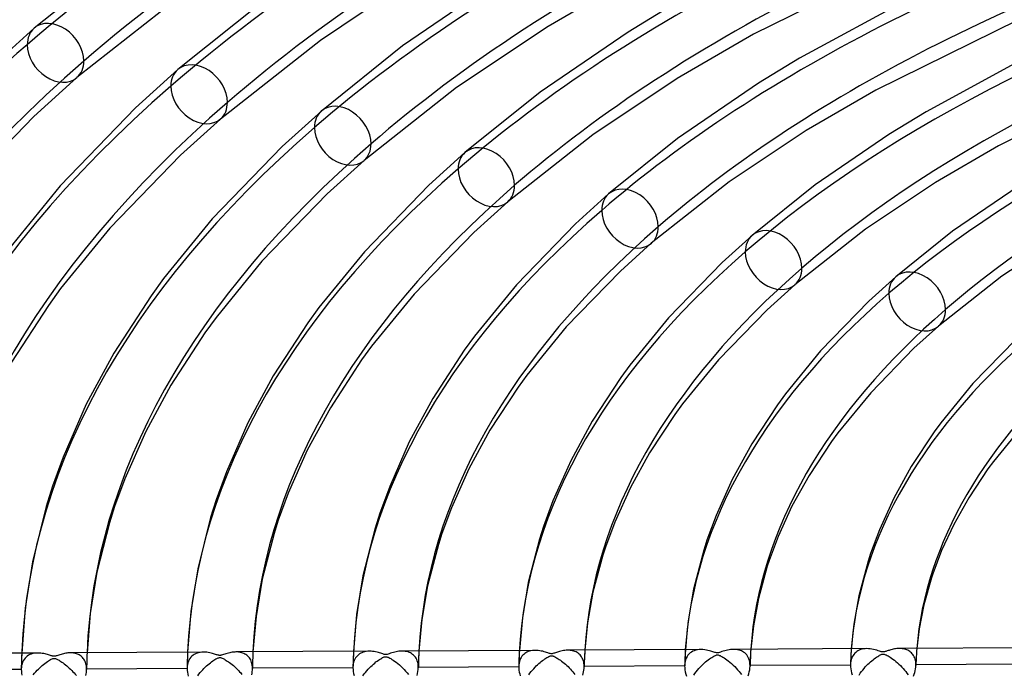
# Model space of a CAD drawing. Header units: millimetres. Extents: x -852 to 852, y -906 to 935.
# Tile 14 of 74: x -334 to -184, y 629 to 729. Entities that reach past the tile are written whole.
import ezdxf

# ---------------------------------------------------------------- set-up
doc = ezdxf.new("R2010")
doc.units = ezdxf.units.MM
doc.layers.add('HIDDEN', color=7, linetype='Continuous')
doc.layers.add('THICK', color=7, linetype='Continuous')

msp = doc.modelspace()

# ---------------------------------------------------------------- linework, layer by layer
at = {"layer": 'HIDDEN'}
for p, q in [((-207.45, 633.07), (-207.48, 632.67)), ((-205.33, 633.08), (-205.57, 633.05)), ((-205.08, 633.09), (-205.33, 633.08)), ((-199.96, 633.11), (-200.14, 633.11)), ((-199.79, 633.1), (-199.96, 633.11)), ((-199.61, 633.08), (-199.79, 633.1)), ((-199.45, 633.05), (-199.61, 633.08)), ((-197.44, 633.13), (-197.47, 632.69)), ((-334.18, 631.59), (-334.19, 631.18)), ((-334.17, 632), (-334.18, 631.59)), ((-334.15, 632.41), (-334.17, 632)), ((-333.64, 631.64), (-333.78, 631.45)), ((-333.48, 631.8), (-333.64, 631.64)), ((-333.31, 631.94), (-333.48, 631.8)), ((-333.12, 632.07), (-333.31, 631.94)), ((-332.92, 632.18), (-333.12, 632.07)), ((-332.69, 632.26), (-332.92, 632.18)), ((-332.46, 632.33), (-332.69, 632.26)), ((-332.21, 632.38), (-332.46, 632.33)), ((-331.95, 632.41), (-332.21, 632.38)), ((-331.69, 632.42), (-331.95, 632.41)), ((-326.58, 632.45), (-326.75, 632.45)), ((-326.42, 632.44), (-326.58, 632.45)), ((-326.25, 632.42), (-326.42, 632.44)), ((-326.09, 632.39), (-326.25, 632.42)), ((-325.94, 632.35), (-326.09, 632.39)), ((-325.78, 632.31), (-325.94, 632.35)), ((-325.63, 632.26), (-325.78, 632.31)), ((-325.49, 632.19), (-325.63, 632.26)), ((-325.35, 632.12), (-325.49, 632.19)), ((-325.21, 632.04), (-325.35, 632.12)), ((-325.08, 631.94), (-325.21, 632.04)), ((-324.96, 631.84), (-325.08, 631.94)), ((-324.84, 631.72), (-324.96, 631.84)), ((-324.74, 631.6), (-324.84, 631.72)), ((-324.64, 631.46), (-324.74, 631.6)), ((-324.2, 631.62), (-324.21, 631.19)), ((-324.18, 632.04), (-324.2, 631.62)), ((-324.16, 632.46), (-324.18, 632.04)), ((-308.85, 631.72), (-308.86, 631.31)), ((-308.84, 632.13), (-308.85, 631.72)), ((-308.82, 632.54), (-308.84, 632.13)), ((-308.45, 631.6), (-308.57, 631.4)), ((-308.3, 631.78), (-308.45, 631.6)), ((-308.15, 631.94), (-308.3, 631.78)), ((-307.97, 632.08), (-308.15, 631.94)), ((-307.79, 632.21), (-307.97, 632.08)), ((-307.59, 632.31), (-307.79, 632.21)), ((-307.37, 632.4), (-307.59, 632.31)), ((-307.14, 632.47), (-307.37, 632.4)), ((-306.9, 632.51), (-307.14, 632.47)), ((-306.64, 632.54), (-306.9, 632.51)), ((-306.38, 632.55), (-306.64, 632.54)), ((-301.25, 632.58), (-301.43, 632.58)), ((-301.06, 632.56), (-301.25, 632.58)), ((-300.88, 632.54), (-301.06, 632.56)), ((-300.71, 632.51), (-300.88, 632.54)), ((-300.54, 632.47), (-300.71, 632.51)), ((-300.37, 632.41), (-300.54, 632.47)), ((-300.21, 632.35), (-300.37, 632.41)), ((-300.05, 632.27), (-300.21, 632.35)), ((-299.9, 632.18), (-300.05, 632.27)), ((-299.76, 632.08), (-299.9, 632.18)), ((-299.62, 631.96), (-299.76, 632.08)), ((-299.5, 631.83), (-299.62, 631.96)), ((-299.38, 631.69), (-299.5, 631.83)), ((-299.28, 631.54), (-299.38, 631.69)), ((-298.86, 631.75), (-298.88, 631.32)), ((-298.85, 632.17), (-298.86, 631.75)), ((-298.83, 632.59), (-298.85, 632.17)), ((-283.52, 631.86), (-283.53, 631.45)), ((-283.5, 632.27), (-283.52, 631.86)), ((-283.48, 632.67), (-283.5, 632.27)), ((-283.16, 631.67), (-283.27, 631.47)), ((-283.03, 631.85), (-283.16, 631.67)), ((-282.89, 632.01), (-283.03, 631.85)), ((-282.73, 632.15), (-282.89, 632.01)), ((-282.56, 632.28), (-282.73, 632.15)), ((-282.38, 632.38), (-282.56, 632.28)), ((-282.19, 632.47), (-282.38, 632.38)), ((-281.98, 632.55), (-282.19, 632.47)), ((-281.77, 632.61), (-281.98, 632.55)), ((-281.54, 632.65), (-281.77, 632.61)), ((-281.3, 632.68), (-281.54, 632.65)), ((-281.05, 632.69), (-281.3, 632.68)), ((-275.91, 632.71), (-276.12, 632.71)), ((-275.71, 632.69), (-275.91, 632.71)), ((-275.51, 632.67), (-275.71, 632.69)), ((-275.32, 632.63), (-275.51, 632.67)), ((-275.13, 632.58), (-275.32, 632.63)), ((-274.95, 632.51), (-275.13, 632.58)), ((-274.77, 632.43), (-274.95, 632.51)), ((-274.61, 632.33), (-274.77, 632.43)), ((-274.45, 632.22), (-274.61, 632.33)), ((-274.3, 632.1), (-274.45, 632.22)), ((-274.16, 631.95), (-274.3, 632.1)), ((-274.03, 631.79), (-274.16, 631.95)), ((-273.92, 631.62), (-274.03, 631.79)), ((-273.82, 631.42), (-273.92, 631.62)), ((-273.53, 631.87), (-273.54, 631.45)), ((-273.51, 632.3), (-273.53, 631.87)), ((-273.49, 632.73), (-273.51, 632.3)), ((-258.2, 631.59), (-258.21, 631.18)), ((-258.18, 632), (-258.2, 631.59)), ((-258.16, 632.4), (-258.18, 632)), ((-258.14, 632.81), (-258.16, 632.4)), ((-257.87, 631.75), (-257.97, 631.56)), ((-257.75, 631.92), (-257.87, 631.75)), ((-257.63, 632.07), (-257.75, 631.92)), ((-257.48, 632.22), (-257.63, 632.07)), ((-257.33, 632.34), (-257.48, 632.22)), ((-257.16, 632.46), (-257.33, 632.34)), ((-256.98, 632.55), (-257.16, 632.46)), ((-256.79, 632.64), (-256.98, 632.55)), ((-256.58, 632.7), (-256.79, 632.64)), ((-256.37, 632.76), (-256.58, 632.7)), ((-256.15, 632.79), (-256.37, 632.76)), ((-255.93, 632.81), (-256.15, 632.79)), ((-255.7, 632.82), (-255.93, 632.81)), ((-250.59, 632.84), (-250.79, 632.85)), ((-250.39, 632.83), (-250.59, 632.84)), ((-250.2, 632.8), (-250.39, 632.83)), ((-250.01, 632.76), (-250.2, 632.8)), ((-249.83, 632.71), (-250.01, 632.76)), ((-249.65, 632.65), (-249.83, 632.71)), ((-249.48, 632.58), (-249.65, 632.65)), ((-249.32, 632.49), (-249.48, 632.58)), ((-249.16, 632.39), (-249.32, 632.49)), ((-249.02, 632.27), (-249.16, 632.39)), ((-248.88, 632.14), (-249.02, 632.27)), ((-248.76, 631.99), (-248.88, 632.14)), ((-248.64, 631.84), (-248.76, 631.99)), ((-248.54, 631.66), (-248.64, 631.84)), ((-248.45, 631.48), (-248.54, 631.66)), ((-248.21, 631.57), (-248.23, 631.14)), ((-248.19, 632), (-248.21, 631.57)), ((-248.17, 632.43), (-248.19, 632)), ((-248.14, 632.86), (-248.17, 632.43)), ((-232.86, 631.73), (-232.88, 631.33)), ((-232.84, 632.13), (-232.86, 631.73)), ((-232.82, 632.54), (-232.84, 632.13)), ((-232.8, 632.94), (-232.82, 632.54)), ((-232.66, 631.65), (-232.76, 631.4)), ((-232.54, 631.88), (-232.66, 631.65)), ((-232.4, 632.09), (-232.54, 631.88)), ((-232.24, 632.27), (-232.4, 632.09)), ((-232.06, 632.43), (-232.24, 632.27)), ((-231.87, 632.57), (-232.06, 632.43)), ((-231.66, 632.68), (-231.87, 632.57)), ((-231.44, 632.78), (-231.66, 632.68)), ((-231.2, 632.85), (-231.44, 632.78)), ((-230.95, 632.91), (-231.2, 632.85)), ((-230.68, 632.94), (-230.95, 632.91)), ((-230.4, 632.95), (-230.68, 632.94)), ((-225.25, 632.97), (-225.47, 632.98)), ((-225.04, 632.96), (-225.25, 632.97)), ((-224.83, 632.93), (-225.04, 632.96)), ((-224.63, 632.88), (-224.83, 632.93)), ((-224.43, 632.82), (-224.63, 632.88)), ((-224.24, 632.75), (-224.43, 632.82)), ((-224.06, 632.66), (-224.24, 632.75)), ((-223.89, 632.55), (-224.06, 632.66)), ((-223.72, 632.43), (-223.89, 632.55)), ((-223.57, 632.29), (-223.72, 632.43)), ((-223.43, 632.13), (-223.57, 632.29)), ((-223.3, 631.95), (-223.43, 632.13)), ((-223.19, 631.75), (-223.3, 631.95)), ((-223.09, 631.53), (-223.19, 631.75)), ((-222.87, 631.7), (-222.89, 631.27)), ((-222.85, 632.13), (-222.87, 631.7)), ((-222.82, 632.56), (-222.85, 632.13)), ((-222.79, 632.99), (-222.82, 632.56)), ((-207.52, 631.87), (-207.54, 631.47)), ((-207.5, 632.27), (-207.52, 631.87)), ((-207.48, 632.67), (-207.5, 632.27)), ((-207.39, 631.65), (-207.46, 631.43)), ((-207.3, 631.86), (-207.39, 631.65)), ((-207.19, 632.05), (-207.3, 631.86)), ((-207.07, 632.22), (-207.19, 632.05)), ((-206.93, 632.38), (-207.07, 632.22)), ((-206.78, 632.52), (-206.93, 632.38)), ((-206.61, 632.65), (-206.78, 632.52)), ((-206.43, 632.77), (-206.61, 632.65)), ((-206.23, 632.86), (-206.43, 632.77)), ((-206.02, 632.94), (-206.23, 632.86)), ((-205.8, 633), (-206.02, 632.94)), ((-205.57, 633.05), (-205.8, 633)), ((-199.28, 633.01), (-199.45, 633.05)), ((-199.12, 632.96), (-199.28, 633.01)), ((-198.96, 632.9), (-199.12, 632.96)), ((-198.81, 632.84), (-198.96, 632.9)), ((-198.67, 632.76), (-198.81, 632.84)), ((-198.53, 632.66), (-198.67, 632.76)), ((-198.39, 632.56), (-198.53, 632.66)), ((-198.26, 632.45), (-198.39, 632.56)), ((-198.15, 632.32), (-198.26, 632.45)), ((-198.04, 632.18), (-198.15, 632.32)), ((-197.94, 632.03), (-198.04, 632.18)), ((-197.85, 631.86), (-197.94, 632.03)), ((-197.77, 631.69), (-197.85, 631.86)), ((-197.71, 631.5), (-197.77, 631.69)), ((-197.53, 631.82), (-197.56, 631.38)), ((-197.51, 632.25), (-197.53, 631.82)), ((-197.47, 632.69), (-197.51, 632.25)), ((-334.2, 630.76), (-334.21, 630.35)), ((-334.21, 630.35), (-334.21, 629.94)), ((-334.2, 630.24), (-334.21, 629.94)), ((-334.19, 631.18), (-334.2, 630.76)), ((-334.16, 630.52), (-334.2, 630.24)), ((-334.1, 630.78), (-334.16, 630.52)), ((-334.01, 631.02), (-334.1, 630.78)), ((-333.91, 631.25), (-334.01, 631.02)), ((-333.78, 631.45), (-333.91, 631.25)), ((-324.55, 631.31), (-324.64, 631.46)), ((-324.47, 631.15), (-324.55, 631.31)), ((-324.4, 630.98), (-324.47, 631.15)), ((-324.34, 630.79), (-324.4, 630.98)), ((-324.29, 630.6), (-324.34, 630.79)), ((-324.26, 630.39), (-324.29, 630.6)), ((-324.24, 630.18), (-324.26, 630.39)), ((-324.23, 629.96), (-324.24, 630.18)), ((-324.22, 630.77), (-324.23, 630.35)), ((-324.23, 630.35), (-324.23, 629.92)), ((-324.21, 631.19), (-324.22, 630.77)), ((-308.87, 630.9), (-308.88, 630.49)), ((-308.88, 630.49), (-308.88, 630.08)), ((-308.87, 630.38), (-308.88, 630.08)), ((-308.88, 630.08), (-308.88, 630.08)), ((-308.88, 630.08), (-308.88, 630.07)), ((-308.88, 630.07), (-308.88, 630.06)), ((-308.88, 630.06), (-308.88, 630.06)), ((-308.86, 631.31), (-308.87, 630.9)), ((-308.83, 630.66), (-308.87, 630.38)), ((-308.76, 630.93), (-308.83, 630.66)), ((-308.68, 631.17), (-308.76, 630.93)), ((-308.57, 631.4), (-308.68, 631.17)), ((-299.18, 631.37), (-299.28, 631.54)), ((-299.1, 631.19), (-299.18, 631.37)), ((-299.03, 630.99), (-299.1, 631.19)), ((-298.98, 630.78), (-299.03, 630.99)), ((-298.94, 630.56), (-298.98, 630.78)), ((-298.91, 630.33), (-298.94, 630.56)), ((-298.9, 630.09), (-298.91, 630.33)), ((-298.89, 630.9), (-298.9, 630.47)), ((-298.9, 630.47), (-298.9, 630.05)), ((-283.56, 630.17), (-298.9, 630.09)), ((-298.9, 630.08), (-298.9, 630.09)), ((-298.9, 630.09), (-298.9, 630.09)), ((-298.9, 630.07), (-298.9, 630.08)), ((-298.9, 630.06), (-298.9, 630.07)), ((-298.9, 630.05), (-298.9, 630.06)), ((-298.88, 631.32), (-298.89, 630.9)), ((-283.55, 630.63), (-283.56, 630.23)), ((-283.54, 630.51), (-283.56, 630.23)), ((-283.56, 630.23), (-283.56, 630.22)), ((-283.56, 630.22), (-283.56, 630.21)), ((-283.56, 630.21), (-283.56, 630.2)), ((-283.56, 630.2), (-283.56, 630.19)), ((-283.56, 630.19), (-283.56, 630.18)), ((-283.56, 630.18), (-283.56, 630.17)), ((-283.56, 630.17), (-283.55, 629.88)), ((-283.54, 631.04), (-283.55, 630.63)), ((-283.53, 631.45), (-283.54, 631.04)), ((-283.51, 630.77), (-283.54, 630.51)), ((-283.45, 631.02), (-283.51, 630.77)), ((-283.37, 631.26), (-283.45, 631.02)), ((-283.27, 631.47), (-283.37, 631.26)), ((-273.73, 631.21), (-273.82, 631.42)), ((-273.66, 630.99), (-273.73, 631.21)), ((-273.62, 630.75), (-273.66, 630.99)), ((-273.59, 630.49), (-273.62, 630.75)), ((-273.58, 630.23), (-273.59, 630.49)), ((-273.59, 629.88), (-273.58, 630.17)), ((-273.57, 630.59), (-273.58, 630.17)), ((-258.23, 630.31), (-273.58, 630.23)), ((-273.58, 630.22), (-273.58, 630.23)), ((-273.58, 630.21), (-273.58, 630.22)), ((-273.58, 630.2), (-273.58, 630.21)), ((-273.58, 630.19), (-273.58, 630.2)), ((-273.58, 630.18), (-273.58, 630.19)), ((-273.58, 630.17), (-273.58, 630.18)), ((-273.56, 631.02), (-273.57, 630.59)), ((-273.54, 631.45), (-273.56, 631.02)), ((-258.22, 630.78), (-258.23, 630.37)), ((-258.21, 630.64), (-258.23, 630.37)), ((-258.23, 630.37), (-258.23, 630.36)), ((-258.23, 630.36), (-258.23, 630.35)), ((-258.23, 630.35), (-258.23, 630.34)), ((-258.23, 630.34), (-258.23, 630.33)), ((-258.23, 630.33), (-258.23, 630.32)), ((-258.23, 630.32), (-258.23, 630.31)), ((-258.23, 630.31), (-258.22, 630.05)), ((-258.21, 631.18), (-258.22, 630.78)), ((-258.18, 630.89), (-258.21, 630.64)), ((-258.13, 631.13), (-258.18, 630.89)), ((-258.06, 631.35), (-258.13, 631.13)), ((-257.97, 631.56), (-258.06, 631.35)), ((-248.38, 631.28), (-248.45, 631.48)), ((-248.32, 631.06), (-248.38, 631.28)), ((-248.28, 630.84), (-248.32, 631.06)), ((-248.26, 630.6), (-248.28, 630.84)), ((-248.25, 630.36), (-248.26, 630.6)), ((-248.26, 630.05), (-248.25, 630.29)), ((-248.24, 630.72), (-248.25, 630.29)), ((-232.9, 630.44), (-248.25, 630.36)), ((-248.25, 630.35), (-248.25, 630.36)), ((-248.25, 630.33), (-248.25, 630.35)), ((-248.25, 630.32), (-248.25, 630.33)), ((-248.25, 630.31), (-248.25, 630.32)), ((-248.25, 630.3), (-248.25, 630.31)), ((-248.25, 630.29), (-248.25, 630.3)), ((-248.23, 631.14), (-248.24, 630.72)), ((-232.89, 630.92), (-232.9, 630.52)), ((-232.88, 630.83), (-232.9, 630.52)), ((-232.9, 630.52), (-232.9, 630.51)), ((-232.9, 630.51), (-232.9, 630.49)), ((-232.9, 630.49), (-232.9, 630.48)), ((-232.9, 630.48), (-232.9, 630.47)), ((-232.9, 630.47), (-232.9, 630.45)), ((-232.9, 630.45), (-232.9, 630.44)), ((-232.9, 630.44), (-232.89, 630.14)), ((-232.88, 631.33), (-232.89, 630.92)), ((-232.89, 630.14), (-232.86, 629.84)), ((-232.83, 631.13), (-232.88, 630.83)), ((-232.76, 631.4), (-232.83, 631.13)), ((-223.02, 631.3), (-223.09, 631.53)), ((-222.96, 631.04), (-223.02, 631.3)), ((-222.97, 629.84), (-222.94, 630.12)), ((-222.93, 630.77), (-222.96, 631.04)), ((-222.94, 630.12), (-222.92, 630.4)), ((-222.92, 630.49), (-222.93, 630.77)), ((-222.91, 630.83), (-222.92, 630.4)), ((-207.57, 630.57), (-222.92, 630.49)), ((-222.92, 630.48), (-222.92, 630.49)), ((-222.92, 630.46), (-222.92, 630.48)), ((-222.92, 630.45), (-222.92, 630.46)), ((-222.92, 630.43), (-222.92, 630.45)), ((-222.92, 630.42), (-222.92, 630.43)), ((-222.92, 630.4), (-222.92, 630.42)), ((-222.89, 631.27), (-222.91, 630.83)), ((-207.56, 631.07), (-207.57, 630.67)), ((-207.55, 630.94), (-207.57, 630.67)), ((-207.57, 630.67), (-207.57, 630.66)), ((-207.57, 630.66), (-207.57, 630.64)), ((-207.57, 630.64), (-207.57, 630.62)), ((-207.57, 630.62), (-207.57, 630.61)), ((-207.57, 630.61), (-207.57, 630.59)), ((-207.57, 630.59), (-207.57, 630.57)), ((-207.57, 630.57), (-207.56, 630.29)), ((-207.54, 631.47), (-207.56, 631.07)), ((-207.56, 630.29), (-207.53, 630)), ((-207.52, 631.19), (-207.55, 630.94)), ((-207.46, 631.43), (-207.52, 631.19)), ((-197.66, 631.29), (-197.71, 631.5)), ((-197.62, 631.08), (-197.66, 631.29)), ((-197.64, 629.99), (-197.61, 630.25)), ((-197.6, 630.86), (-197.62, 631.08)), ((-197.61, 630.25), (-197.59, 630.51)), ((-197.59, 630.62), (-197.6, 630.86)), ((-197.57, 630.95), (-197.59, 630.51)), ((-182.24, 630.7), (-197.59, 630.62)), ((-197.59, 630.61), (-197.59, 630.62)), ((-197.59, 630.59), (-197.59, 630.61)), ((-197.59, 630.57), (-197.59, 630.59)), ((-197.59, 630.55), (-197.59, 630.57)), ((-197.59, 630.53), (-197.59, 630.55)), ((-197.59, 630.51), (-197.59, 630.53)), ((-197.56, 631.38), (-197.57, 630.95)), ((-334.21, 629.91), (-349.56, 629.83)), ((-334.21, 629.94), (-334.21, 629.94)), ((-334.21, 629.94), (-334.21, 629.93)), ((-334.21, 629.93), (-334.21, 629.93)), ((-334.21, 629.93), (-334.21, 629.92)), ((-334.21, 629.92), (-334.21, 629.91)), ((-334.21, 629.91), (-334.2, 629.63)), ((-334.21, 629.91), (-334.21, 629.91)), ((-334.2, 629.63), (-334.17, 629.34)), ((-334.17, 629.34), (-334.12, 629.04)), ((-324.34, 629), (-324.3, 629.24)), ((-324.3, 629.24), (-324.26, 629.47)), ((-324.26, 629.47), (-324.24, 629.7)), ((-324.24, 629.7), (-324.23, 629.92)), ((-308.88, 630.04), (-324.23, 629.96)), ((-324.23, 629.95), (-324.23, 629.96)), ((-324.23, 629.94), (-324.23, 629.95)), ((-324.23, 629.95), (-324.23, 629.95)), ((-324.23, 629.93), (-324.23, 629.94)), ((-324.23, 629.94), (-324.23, 629.94)), ((-324.23, 629.92), (-324.23, 629.93)), ((-308.88, 630.06), (-308.88, 630.05)), ((-308.88, 630.05), (-308.88, 630.04)), ((-308.88, 630.04), (-308.88, 629.76)), ((-308.88, 629.76), (-308.85, 629.48)), ((-308.85, 629.48), (-308.8, 629.19)), ((-308.8, 629.19), (-308.73, 628.9)), ((-299.02, 629.11), (-298.97, 629.35)), ((-298.97, 629.35), (-298.94, 629.58)), ((-298.94, 629.58), (-298.91, 629.82)), ((-298.91, 629.82), (-298.9, 630.05)), ((-298.9, 630.05), (-298.9, 630.05)), ((-283.55, 629.88), (-283.52, 629.59)), ((-283.52, 629.59), (-283.46, 629.28)), ((-283.46, 629.28), (-283.39, 628.98)), ((-273.76, 628.99), (-273.68, 629.29)), ((-273.68, 629.29), (-273.63, 629.59)), ((-273.63, 629.59), (-273.59, 629.88)), ((-258.22, 630.05), (-258.2, 629.78)), ((-258.2, 629.78), (-258.15, 629.51)), ((-258.15, 629.51), (-258.09, 629.24)), ((-258.09, 629.24), (-258.02, 628.96)), ((-248.45, 629.05), (-248.38, 629.3)), ((-248.38, 629.3), (-248.33, 629.55)), ((-248.33, 629.55), (-248.29, 629.8)), ((-248.29, 629.8), (-248.26, 630.05)), ((-232.86, 629.84), (-232.8, 629.53)), ((-232.8, 629.53), (-232.73, 629.21)), ((-232.73, 629.21), (-232.63, 628.9)), ((-223.19, 628.96), (-223.1, 629.25)), ((-223.1, 629.25), (-223.03, 629.55)), ((-223.03, 629.55), (-222.97, 629.84)), ((-207.53, 630), (-207.48, 629.7)), ((-207.48, 629.7), (-207.41, 629.4)), ((-207.41, 629.4), (-207.33, 629.1)), ((-197.93, 628.89), (-197.84, 629.17)), ((-197.84, 629.17), (-197.75, 629.44)), ((-197.75, 629.44), (-197.69, 629.72)), ((-197.69, 629.72), (-197.64, 629.99))]:
    msp.add_line(p, q, dxfattribs=at)
for centre, major_axis, ratio, start_param, end_param in [((0, 629.17), (-556.5, 0), 0.5, -3.141592, -0.523599), ((0, 629.17), (-506.5, 0), 0.5, -3.141592, -0.523599), ((0, 629.16), (384.87, 0), 0.5, 2.096915, 2.617994), ((0, 629.16), (359.54, 0), 0.5, 2.09783, 2.617994), ((0, 629.16), (334.21, 0), 0.5, 2.098884, 2.617994), ((0, 629.16), (308.89, 0), 0.5, 2.100111, 2.617994), ((0, 629.16), (283.56, 0), 0.5, 2.101557, 2.617994), ((0, 629.16), (258.24, 0), 0.5, 2.103286, 2.617994), ((0, 629.16), (232.91, 0), 0.5, 2.105392, 2.617994), ((-328.98, 724.13), (-3.27, 3.77), 0.75, 0.000079, 0.713724), ((0, 629.16), (384.87, 0), 0.5, 2.617994, 3.139073), ((-328.98, 724.13), (-3.27, 3.77), 0.75, 0.713724, 3.141672), ((-307.05, 717.8), (-3.27, 3.77), 0.75, 0.000079, 0.713724), ((0, 629.16), (359.54, 0), 0.5, 2.617994, 3.138158), ((-307.05, 717.8), (-3.27, 3.77), 0.75, 0.713724, 3.141672), ((-285.12, 711.47), (-3.27, 3.77), 0.75, 0.000079, 0.713724), ((0, 629.16), (334.21, 0), 0.5, 2.617994, 3.137104), ((-285.12, 711.47), (-3.27, 3.77), 0.75, 0.713724, 3.141672), ((-263.19, 705.13), (-3.27, 3.77), 0.75, 0.000079, 0.713724), ((0, 629.16), (308.89, 0), 0.5, 2.617994, 3.135877), ((-263.19, 705.13), (-3.27, 3.77), 0.75, 0.713724, 3.141672), ((-241.25, 698.8), (-3.27, 3.77), 0.75, 0.000079, 0.713724), ((0, 629.16), (283.56, 0), 0.5, 2.617994, 3.134431), ((-241.25, 698.8), (-3.27, 3.77), 0.75, 0.713724, 3.141672), ((-219.32, 692.47), (-3.27, 3.77), 0.75, 0.000079, 0.713724), ((0, 629.16), (258.24, 0), 0.5, 2.617994, 3.132702), ((-219.32, 692.47), (-3.27, 3.77), 0.75, 0.713724, 3.141672), ((-197.39, 686.14), (-3.27, 3.77), 0.75, 0.000079, 0.713724), ((0, 629.16), (232.91, 0), 0.5, 2.617994, 3.130596), ((-197.39, 686.14), (-3.27, 3.77), 0.75, 0.713724, 3.141672), ((0, 629.16), (207.59, 0), 0.5, 2.617994, 3.127976), ((0, 629.16), (-197.61, 0), 0.5, -0.040152, -0.014833), ((0, 629.16), (-324.24, 0), 0.5, -0.020373, -0.00495), ((0, 629.16), (-298.91, 0), 0.5, -0.022988, -0.006256), ((0, 629.16), (-273.58, 0), 0.5, -0.026086, -0.007805), ((0, 629.16), (-248.26, 0), 0.5, -0.029818, -0.00967), ((0, 629.16), (-222.94, 0), 0.5, -0.034397, -0.011958)]:
    msp.add_ellipse(centre, major_axis=major_axis, ratio=ratio, start_param=start_param, end_param=end_param, dxfattribs=at)
at = {"layer": 'THICK'}
for p, q in [((-317.96, 739.33), (-332.25, 727.9)), ((-198.62, 738.71), (-222.39, 726.98)), ((-273.49, 736.12), (-288.54, 726.04)), ((-241.11, 735.5), (-253.77, 728.17)), ((-261.44, 735.14), (-275.97, 725.18)), ((-309.36, 733.24), (-325.71, 720.36)), ((-198.61, 732.41), (-215.38, 723.32)), ((-296.96, 732.26), (-310.32, 721.57)), ((-234.73, 731.49), (-241.53, 727.31)), ((-332.25, 727.9), (-339.16, 721.65)), ((-253.77, 728.17), (-267.72, 718.83)), ((-181.93, 729.19), (-203.68, 718.45)), ((-241.53, 727.31), (-254.97, 718.1)), ((-222.39, 726.98), (-234.05, 720.23)), ((-288.54, 726.04), (-303.78, 714.02)), ((-275.97, 725.18), (-288.38, 715.24)), ((-215.38, 723.32), (-221.63, 719.49)), ((-180.77, 723.43), (-196.04, 715.14)), ((-325.71, 720.36), (-332.29, 714.41)), ((-310.32, 721.57), (-316.77, 715.74)), ((-267.72, 718.83), (-281.85, 707.69)), ((-234.05, 720.23), (-246.91, 711.62)), ((-221.63, 719.49), (-233.97, 711.02)), ((-165.24, 719.66), (-184.96, 709.93)), ((-254.97, 718.1), (-266.45, 708.91)), ((-203.68, 718.45), (-214.33, 712.28)), ((-332.29, 714.41), (-343.94, 702.37)), ((-316.77, 715.74), (-328.28, 703.82)), ((-288.38, 715.24), (-294.37, 709.83)), ((-196.04, 715.14), (-201.72, 711.66)), ((-303.78, 714.02), (-309.89, 708.51)), ((-246.91, 711.62), (-259.92, 701.36)), ((-214.33, 712.28), (-226.09, 704.41)), ((-201.72, 711.66), (-212.97, 703.94)), ((-294.37, 709.83), (-305.05, 698.78)), ((-233.97, 711.02), (-244.52, 702.57)), ((-184.96, 709.93), (-194.61, 704.34)), ((-309.89, 708.51), (-320.71, 697.33)), ((-266.45, 708.91), (-271.97, 703.92)), ((-281.85, 707.69), (-287.49, 702.6)), ((-328.28, 703.82), (-336.24, 694.03)), ((-271.97, 703.92), (-281.82, 693.74)), ((-226.09, 704.41), (-237.99, 695.03)), ((-212.97, 703.94), (-222.59, 696.24)), ((-194.61, 704.34), (-205.27, 697.2)), ((-181.82, 703.83), (-191.97, 696.87)), ((-287.49, 702.6), (-297.47, 692.3)), ((-244.52, 702.57), (-249.57, 698.01)), ((-259.92, 701.36), (-265.08, 696.69)), ((-305.05, 698.78), (-312.5, 689.63)), ((-249.57, 698.01), (-258.59, 688.7)), ((-320.71, 697.33), (-328.22, 688.1)), ((-265.08, 696.69), (-274.23, 687.26)), ((-222.59, 696.24), (-227.17, 692.1)), ((-205.27, 697.2), (-216.05, 688.7)), ((-191.97, 696.87), (-200.66, 689.91)), ((-174.89, 696.39), (-184.46, 689.99)), ((-237.99, 695.03), (-242.68, 690.79)), ((-281.82, 693.74), (-288.75, 685.22)), ((-297.47, 692.3), (-304.47, 683.69)), ((-227.17, 692.1), (-235.36, 683.66)), ((-242.68, 690.79), (-250.99, 682.24)), ((-312.5, 689.63), (-314.38, 687.02)), ((-200.66, 689.91), (-204.78, 686.19)), ((-184.46, 689.99), (-194.12, 682.37)), ((-328.22, 688.1), (-330.08, 685.52)), ((-274.23, 687.26), (-280.73, 679.29)), ((-258.59, 688.7), (-265.01, 680.82)), ((-216.05, 688.7), (-220.28, 684.88)), ((-314.38, 687.02), (-320.07, 678.26)), ((-204.78, 686.19), (-212.13, 678.62)), ((-330.08, 685.52), (-335.73, 676.84)), ((-288.75, 685.22), (-290.46, 682.86)), ((-220.28, 684.88), (-227.74, 677.21)), ((-304.47, 683.69), (-306.16, 681.36)), ((-290.46, 682.86), (-295.72, 674.78)), ((-235.36, 683.66), (-241.27, 676.42)), ((-306.16, 681.36), (-311.37, 673.37)), ((-250.99, 682.24), (-256.98, 674.89)), ((-194.12, 682.37), (-197.88, 678.98)), ((-265.01, 680.82), (-266.55, 678.7)), ((-182.38, 680.28), (-188.89, 673.59)), ((-320.07, 678.26), (-324.28, 670.46)), ((-280.73, 679.29), (-282.24, 677.21)), ((-266.55, 678.7), (-271.37, 671.31)), ((-212.13, 678.62), (-217.52, 672.01)), ((-197.88, 678.98), (-204.49, 672.2)), ((-282.24, 677.21), (-287.01, 669.91)), ((-227.74, 677.21), (-233.23, 670.49)), ((-241.27, 676.42), (-242.63, 674.54)), ((-295.72, 674.78), (-299.62, 667.57)), ((-256.98, 674.89), (-258.32, 673.05)), ((-242.63, 674.54), (-247.01, 667.84)), ((-311.37, 673.37), (-315.21, 666.29)), ((-258.32, 673.05), (-262.64, 666.45)), ((-204.49, 672.2), (-209.49, 666.09)), ((-188.89, 673.59), (-193.78, 667.61)), ((-271.37, 671.31), (-274.96, 664.69)), ((-217.52, 672.01), (-218.71, 670.37)), ((-324.28, 670.46), (-327.81, 662.35)), ((-287.01, 669.91), (-290.54, 663.42)), ((-233.23, 670.49), (-234.4, 668.89)), ((-218.71, 670.37), (-222.65, 664.37)), ((-247.01, 667.84), (-250.3, 661.81)), ((-234.4, 668.89), (-238.27, 663.01)), ((-315.21, 666.29), (-318.39, 659.04)), ((-299.62, 667.57), (-302.88, 660.11)), ((-262.64, 666.45), (-265.87, 660.56)), ((-194.8, 666.21), (-198.29, 660.91)), ((-193.78, 667.61), (-194.8, 666.21)), ((-181.23, 667.19), (-185.73, 661.7)), ((-274.96, 664.69), (-277.95, 657.89)), ((-210.48, 664.73), (-213.89, 659.57)), ((-209.49, 666.09), (-210.48, 664.73)), ((-290.54, 663.42), (-293.46, 656.83)), ((-222.65, 664.37), (-225.63, 658.94)), ((-327.81, 662.35), (-329.44, 657.92)), ((-250.3, 661.81), (-253.02, 655.66)), ((-238.27, 663.01), (-241.19, 657.7)), ((-185.73, 661.7), (-186.58, 660.55)), ((-265.87, 660.56), (-268.52, 654.63)), ((-198.29, 660.91), (-200.96, 656.07)), ((-186.58, 660.55), (-189.5, 656.16)), ((-318.39, 659.04), (-319.96, 654.79)), ((-302.88, 660.11), (-304.45, 655.85)), ((-225.63, 658.94), (-228.08, 653.45)), ((-213.89, 659.57), (-216.51, 654.86)), ((-329.44, 657.92), (-330.4, 654.79)), ((-277.95, 657.89), (-279.47, 653.79)), ((-241.19, 657.7), (-243.57, 652.43)), ((-304.45, 655.85), (-305.29, 653.14)), ((-293.46, 656.83), (-294.98, 652.73)), ((-253.02, 655.66), (-254.48, 651.73)), ((-200.96, 656.07), (-203.14, 651.24)), ((-189.5, 656.16), (-191.81, 652.05)), ((-330.4, 654.79), (-332.51, 646.36)), ((-319.96, 654.79), (-320.73, 652.31)), ((-268.52, 654.63), (-269.99, 650.67)), ((-216.51, 654.86), (-218.62, 650.25)), ((-305.29, 653.14), (-307.27, 645.3)), ((-294.98, 652.73), (-295.61, 650.67)), ((-279.47, 653.79), (-280.18, 651.48)), ((-228.08, 653.45), (-229.49, 649.67)), ((-320.73, 652.31), (-322.65, 644.76)), ((-280.18, 651.48), (-282.03, 644.24)), ((-254.48, 651.73), (-255.07, 649.82)), ((-243.57, 652.43), (-245, 648.61)), ((-203.14, 651.24), (-204.5, 647.61)), ((-191.81, 652.05), (-193.66, 648.08)), ((-295.61, 650.67), (-297.41, 643.73)), ((-269.99, 650.67), (-270.5, 649.02)), ((-255.07, 649.82), (-256.79, 643.2)), ((-229.49, 649.67), (-229.97, 648.16)), ((-218.62, 650.25), (-220.01, 646.55)), ((-270.5, 649.02), (-272.16, 642.7)), ((-245, 648.61), (-245.4, 647.36)), ((-229.97, 648.16), (-231.54, 642.17)), ((-245.4, 647.36), (-246.91, 641.7)), ((-204.5, 647.61), (-204.86, 646.48)), ((-193.66, 648.08), (-195.02, 644.51)), ((-332.51, 646.36), (-333.63, 639.27)), ((-307.27, 645.3), (-308.32, 638.79)), ((-220.3, 645.67), (-221.64, 640.73)), ((-220.01, 646.55), (-220.3, 645.67)), ((-204.86, 646.48), (-206.29, 641.17)), ((-322.65, 644.76), (-323.67, 638.48)), ((-297.41, 643.73), (-298.36, 638)), ((-282.03, 644.24), (-283, 638.3)), ((-195.22, 643.91), (-196.37, 639.8)), ((-195.02, 644.51), (-195.22, 643.91)), ((-272.16, 642.7), (-273.04, 637.53)), ((-256.79, 643.2), (-257.69, 637.81)), ((-231.54, 642.17), (-232.38, 637.32)), ((-246.91, 641.7), (-247.73, 637.05)), ((-221.64, 640.73), (-222.4, 636.58)), ((-206.29, 641.17), (-207.06, 636.83)), ((-333.63, 639.27), (-334.15, 632.41)), ((-196.37, 639.8), (-197.08, 636.11)), ((-323.67, 638.48), (-324.16, 632.46)), ((-308.32, 638.79), (-308.82, 632.54)), ((-298.36, 638), (-298.83, 632.59)), ((-283, 638.3), (-283.48, 632.67)), ((-257.69, 637.81), (-258.14, 632.81)), ((-273.04, 637.53), (-273.49, 632.73)), ((-247.73, 637.05), (-248.14, 632.86)), ((-232.38, 637.32), (-232.8, 632.94)), ((-222.4, 636.58), (-222.79, 632.99)), ((-207.06, 636.83), (-207.45, 633.07)), ((-197.08, 636.11), (-197.44, 633.13)), ((-205.08, 633.09), (-225.44, 632.98)), ((-204.83, 633.08), (-205.08, 633.09)), ((-204.58, 633.06), (-204.83, 633.08)), ((-200.68, 633.07), (-200.86, 633.04)), ((-200.49, 633.09), (-200.68, 633.07)), ((-200.32, 633.11), (-200.49, 633.09)), ((-200.14, 633.11), (-200.32, 633.11)), ((-179.75, 633.22), (-200.12, 633.11)), ((-331.7, 632.42), (-352.07, 632.32)), ((-331.45, 632.42), (-331.69, 632.42)), ((-331.22, 632.4), (-331.45, 632.42)), ((-331, 632.37), (-331.22, 632.4)), ((-330.78, 632.33), (-331, 632.37)), ((-330.58, 632.28), (-330.78, 632.33)), ((-330.39, 632.24), (-330.58, 632.28)), ((-330.21, 632.19), (-330.39, 632.24)), ((-330.05, 632.14), (-330.21, 632.19)), ((-329.9, 632.09), (-330.05, 632.14)), ((-329.77, 632.05), (-329.9, 632.09)), ((-329.64, 632), (-329.77, 632.05)), ((-329.52, 631.97), (-329.64, 632)), ((-329.42, 631.94), (-329.52, 631.97)), ((-329.33, 631.92), (-329.42, 631.94)), ((-329.41, 631.56), (-329.32, 631.59)), ((-329.25, 631.92), (-329.33, 631.92)), ((-329.32, 631.59), (-329.24, 631.6)), ((-329.18, 631.92), (-329.25, 631.92)), ((-329.24, 631.6), (-329.16, 631.6)), ((-329.1, 631.92), (-329.18, 631.92)), ((-329.16, 631.6), (-329.08, 631.59)), ((-329.01, 631.94), (-329.1, 631.92)), ((-329.08, 631.59), (-328.99, 631.56)), ((-328.91, 631.97), (-329.01, 631.94)), ((-328.78, 632.01), (-328.91, 631.97)), ((-328.64, 632.06), (-328.78, 632.01)), ((-328.48, 632.11), (-328.64, 632.06)), ((-328.31, 632.17), (-328.48, 632.11)), ((-328.13, 632.22), (-328.31, 632.17)), ((-327.96, 632.27), (-328.13, 632.22)), ((-327.78, 632.32), (-327.96, 632.27)), ((-327.61, 632.35), (-327.78, 632.32)), ((-327.43, 632.39), (-327.61, 632.35)), ((-327.26, 632.41), (-327.43, 632.39)), ((-327.09, 632.43), (-327.26, 632.41)), ((-326.92, 632.44), (-327.09, 632.43)), ((-326.75, 632.45), (-326.92, 632.44)), ((-306.38, 632.55), (-326.74, 632.45)), ((-306.13, 632.55), (-306.38, 632.55)), ((-305.89, 632.53), (-306.13, 632.55)), ((-305.65, 632.5), (-305.89, 632.53)), ((-305.43, 632.45), (-305.65, 632.5)), ((-305.22, 632.41), (-305.43, 632.45)), ((-305.02, 632.36), (-305.22, 632.41)), ((-304.84, 632.31), (-305.02, 632.36)), ((-304.68, 632.26), (-304.84, 632.31)), ((-304.54, 632.21), (-304.68, 632.26)), ((-304.41, 632.17), (-304.54, 632.21)), ((-304.48, 631.51), (-304.35, 631.58)), ((-304.28, 632.13), (-304.41, 632.17)), ((-304.35, 631.58), (-304.23, 631.64)), ((-304.16, 632.09), (-304.28, 632.13)), ((-304.23, 631.64), (-304.12, 631.68)), ((-304.06, 632.07), (-304.16, 632.09)), ((-304.12, 631.68), (-304.03, 631.71)), ((-303.97, 632.05), (-304.06, 632.07)), ((-304.03, 631.71), (-303.94, 631.73)), ((-303.89, 632.05), (-303.97, 632.05)), ((-303.94, 631.73), (-303.86, 631.73)), ((-303.8, 632.05), (-303.89, 632.05)), ((-303.86, 631.73), (-303.79, 631.72)), ((-303.72, 632.07), (-303.8, 632.05)), ((-303.79, 631.72), (-303.7, 631.71)), ((-303.61, 632.09), (-303.72, 632.07)), ((-303.7, 631.71), (-303.61, 631.68)), ((-303.48, 632.13), (-303.61, 632.09)), ((-303.61, 631.68), (-303.51, 631.64)), ((-303.51, 631.64), (-303.4, 631.59)), ((-303.33, 632.19), (-303.48, 632.13)), ((-303.4, 631.59), (-303.3, 631.53)), ((-303.15, 632.25), (-303.33, 632.19)), ((-302.96, 632.31), (-303.15, 632.25)), ((-302.77, 632.37), (-302.96, 632.31)), ((-302.57, 632.42), (-302.77, 632.37)), ((-302.38, 632.47), (-302.57, 632.42)), ((-302.19, 632.51), (-302.38, 632.47)), ((-302, 632.54), (-302.19, 632.51)), ((-301.81, 632.56), (-302, 632.54)), ((-301.62, 632.57), (-301.81, 632.56)), ((-301.43, 632.58), (-301.62, 632.57)), ((-281.05, 632.69), (-301.42, 632.58)), ((-280.8, 632.68), (-281.05, 632.69)), ((-280.56, 632.66), (-280.8, 632.68)), ((-280.32, 632.63), (-280.56, 632.66)), ((-280.1, 632.59), (-280.32, 632.63)), ((-279.88, 632.54), (-280.1, 632.59)), ((-279.68, 632.49), (-279.88, 632.54)), ((-279.5, 632.43), (-279.68, 632.49)), ((-279.32, 632.38), (-279.5, 632.43)), ((-279.16, 632.33), (-279.32, 632.38)), ((-279.31, 631.55), (-279.16, 631.64)), ((-279.02, 632.28), (-279.16, 632.33)), ((-279.16, 631.64), (-279.03, 631.72)), ((-279.03, 631.72), (-278.91, 631.77)), ((-278.89, 632.24), (-279.02, 632.28)), ((-278.91, 631.77), (-278.8, 631.82)), ((-278.78, 632.21), (-278.89, 632.24)), ((-278.8, 631.82), (-278.71, 631.84)), ((-278.67, 632.19), (-278.78, 632.21)), ((-278.71, 631.84), (-278.62, 631.86)), ((-278.56, 632.18), (-278.67, 632.19)), ((-278.62, 631.86), (-278.54, 631.86)), ((-278.46, 632.19), (-278.56, 632.18)), ((-278.54, 631.86), (-278.47, 631.86)), ((-278.47, 631.86), (-278.39, 631.84)), ((-278.34, 632.21), (-278.46, 632.19)), ((-278.39, 631.84), (-278.29, 631.81)), ((-278.2, 632.25), (-278.34, 632.21)), ((-278.29, 631.81), (-278.19, 631.77)), ((-278.02, 632.31), (-278.2, 632.25)), ((-278.19, 631.77), (-278.07, 631.72)), ((-278.07, 631.72), (-277.94, 631.65)), ((-277.82, 632.38), (-278.02, 632.31)), ((-277.94, 631.65), (-277.78, 631.56)), ((-277.61, 632.45), (-277.82, 632.38)), ((-277.39, 632.52), (-277.61, 632.45)), ((-277.18, 632.57), (-277.39, 632.52)), ((-276.96, 632.62), (-277.18, 632.57)), ((-276.75, 632.66), (-276.96, 632.62)), ((-276.53, 632.69), (-276.75, 632.66)), ((-276.32, 632.71), (-276.53, 632.69)), ((-276.12, 632.71), (-276.32, 632.71)), ((-255.73, 632.82), (-276.09, 632.71)), ((-255.48, 632.81), (-255.7, 632.82)), ((-255.26, 632.8), (-255.48, 632.81)), ((-255.04, 632.77), (-255.26, 632.8)), ((-254.81, 632.73), (-255.04, 632.77)), ((-254.58, 632.68), (-254.81, 632.73)), ((-254.36, 632.62), (-254.58, 632.68)), ((-254.16, 632.56), (-254.36, 632.62)), ((-254.25, 631.52), (-254.08, 631.63)), ((-253.98, 632.5), (-254.16, 632.56)), ((-254.08, 631.63), (-253.93, 631.72)), ((-253.81, 632.45), (-253.98, 632.5)), ((-253.93, 631.72), (-253.79, 631.8)), ((-253.67, 632.4), (-253.81, 632.45)), ((-253.79, 631.8), (-253.66, 631.87)), ((-253.54, 632.36), (-253.67, 632.4)), ((-253.66, 631.87), (-253.56, 631.92)), ((-253.56, 631.92), (-253.47, 631.95)), ((-253.42, 632.33), (-253.54, 632.36)), ((-253.47, 631.95), (-253.4, 631.97)), ((-253.31, 632.32), (-253.42, 632.33)), ((-253.4, 631.97), (-253.34, 631.99)), ((-253.34, 631.99), (-253.28, 631.99)), ((-253.22, 632.31), (-253.31, 632.32)), ((-253.28, 631.99), (-253.23, 632)), ((-253.23, 632), (-253.17, 631.99)), ((-253.12, 632.32), (-253.22, 632.31)), ((-253.17, 631.99), (-253.11, 631.98)), ((-253.01, 632.35), (-253.12, 632.32)), ((-253.11, 631.98), (-253.05, 631.97)), ((-253.05, 631.97), (-252.98, 631.95)), ((-252.89, 632.38), (-253.01, 632.35)), ((-252.98, 631.95), (-252.9, 631.92)), ((-252.9, 631.92), (-252.81, 631.88)), ((-252.76, 632.42), (-252.89, 632.38)), ((-252.81, 631.88), (-252.72, 631.83)), ((-252.63, 632.47), (-252.76, 632.42)), ((-252.72, 631.83), (-252.61, 631.78)), ((-252.49, 632.52), (-252.63, 632.47)), ((-252.61, 631.78), (-252.49, 631.71)), ((-252.34, 632.57), (-252.49, 632.52)), ((-252.49, 631.71), (-252.35, 631.63)), ((-252.35, 631.63), (-252.21, 631.54)), ((-252.18, 632.62), (-252.34, 632.57)), ((-251.99, 632.67), (-252.18, 632.62)), ((-251.8, 632.72), (-251.99, 632.67)), ((-251.6, 632.76), (-251.8, 632.72)), ((-251.39, 632.8), (-251.6, 632.76)), ((-251.19, 632.82), (-251.39, 632.8)), ((-250.99, 632.84), (-251.19, 632.82)), ((-250.79, 632.85), (-250.99, 632.84)), ((-230.41, 632.95), (-250.77, 632.85)), ((-230.12, 632.94), (-230.4, 632.95)), ((-229.84, 632.92), (-230.12, 632.94)), ((-229.59, 632.88), (-229.84, 632.92)), ((-229.34, 632.83), (-229.59, 632.88)), ((-229.12, 632.77), (-229.34, 632.83)), ((-229.13, 631.51), (-228.94, 631.64)), ((-228.92, 632.72), (-229.12, 632.77)), ((-228.94, 631.64), (-228.76, 631.76)), ((-228.74, 632.66), (-228.92, 632.72)), ((-228.76, 631.76), (-228.6, 631.86)), ((-228.58, 632.61), (-228.74, 632.66)), ((-228.6, 631.86), (-228.46, 631.94)), ((-228.43, 632.56), (-228.58, 632.61)), ((-228.46, 631.94), (-228.33, 632.01)), ((-228.29, 632.52), (-228.43, 632.56)), ((-228.33, 632.01), (-228.21, 632.06)), ((-228.17, 632.48), (-228.29, 632.52)), ((-228.21, 632.06), (-228.11, 632.09)), ((-228.06, 632.46), (-228.17, 632.48)), ((-228.11, 632.09), (-228.02, 632.12)), ((-227.95, 632.45), (-228.06, 632.46)), ((-228.02, 632.12), (-227.94, 632.13)), ((-227.85, 632.45), (-227.95, 632.45)), ((-227.94, 632.13), (-227.86, 632.13)), ((-227.86, 632.13), (-227.78, 632.12)), ((-227.74, 632.47), (-227.85, 632.45)), ((-227.78, 632.12), (-227.7, 632.1)), ((-227.6, 632.5), (-227.74, 632.47)), ((-227.7, 632.1), (-227.61, 632.06)), ((-227.61, 632.06), (-227.5, 632.02)), ((-227.43, 632.56), (-227.6, 632.5)), ((-227.5, 632.02), (-227.37, 631.96)), ((-227.24, 632.63), (-227.43, 632.56)), ((-227.37, 631.96), (-227.23, 631.88)), ((-227.02, 632.7), (-227.24, 632.63)), ((-227.23, 631.88), (-227.07, 631.79)), ((-227.07, 631.79), (-226.89, 631.67)), ((-226.79, 632.77), (-227.02, 632.7)), ((-226.89, 631.67), (-226.68, 631.54)), ((-226.57, 632.83), (-226.79, 632.77)), ((-226.35, 632.88), (-226.57, 632.83)), ((-226.12, 632.92), (-226.35, 632.88)), ((-225.9, 632.95), (-226.12, 632.92)), ((-225.68, 632.97), (-225.9, 632.95)), ((-225.47, 632.98), (-225.68, 632.97)), ((-204.32, 633.02), (-204.58, 633.06)), ((-204.06, 632.97), (-204.32, 633.02)), ((-203.8, 632.91), (-204.06, 632.97)), ((-203.94, 631.54), (-203.76, 631.68)), ((-203.56, 632.84), (-203.8, 632.91)), ((-203.76, 631.68), (-203.58, 631.8)), ((-203.58, 631.8), (-203.41, 631.91)), ((-203.35, 632.77), (-203.56, 632.84)), ((-203.41, 631.91), (-203.26, 632)), ((-203.16, 632.71), (-203.35, 632.77)), ((-203.26, 632), (-203.12, 632.08)), ((-203, 632.66), (-203.16, 632.71)), ((-203.12, 632.08), (-203, 632.14)), ((-202.88, 632.62), (-203, 632.66)), ((-203, 632.14), (-202.89, 632.19)), ((-202.89, 632.19), (-202.79, 632.23)), ((-202.78, 632.6), (-202.88, 632.62)), ((-202.79, 632.23), (-202.71, 632.25)), ((-202.7, 632.58), (-202.78, 632.6)), ((-202.71, 632.25), (-202.63, 632.26)), ((-202.62, 632.58), (-202.7, 632.58)), ((-202.63, 632.26), (-202.56, 632.26)), ((-202.55, 632.58), (-202.62, 632.58)), ((-202.56, 632.26), (-202.48, 632.25)), ((-202.47, 632.59), (-202.55, 632.58)), ((-202.48, 632.25), (-202.41, 632.24)), ((-202.39, 632.6), (-202.47, 632.59)), ((-202.41, 632.24), (-202.32, 632.21)), ((-202.3, 632.63), (-202.39, 632.6)), ((-202.32, 632.21), (-202.22, 632.17)), ((-202.19, 632.66), (-202.3, 632.63)), ((-202.22, 632.17), (-202.11, 632.12)), ((-202.08, 632.7), (-202.19, 632.66)), ((-202.11, 632.12), (-201.99, 632.06)), ((-201.95, 632.74), (-202.08, 632.7)), ((-201.99, 632.06), (-201.84, 631.98)), ((-201.83, 632.79), (-201.95, 632.74)), ((-201.84, 631.98), (-201.68, 631.88)), ((-201.69, 632.83), (-201.83, 632.79)), ((-201.55, 632.88), (-201.69, 632.83)), ((-201.68, 631.88), (-201.5, 631.77)), ((-201.39, 632.92), (-201.55, 632.88)), ((-201.5, 631.77), (-201.31, 631.63)), ((-201.22, 632.97), (-201.39, 632.92)), ((-201.31, 631.63), (-201.1, 631.48)), ((-201.04, 633.01), (-201.22, 632.97)), ((-200.86, 633.04), (-201.04, 633.01)), ((-331.59, 629.98), (-331.39, 630.18)), ((-331.39, 630.18), (-331.19, 630.36)), ((-331.19, 630.36), (-331, 630.53)), ((-331, 630.53), (-330.8, 630.69)), ((-330.8, 630.69), (-330.61, 630.84)), ((-330.61, 630.84), (-330.42, 630.98)), ((-330.42, 630.98), (-330.23, 631.11)), ((-330.23, 631.11), (-330.06, 631.23)), ((-330.06, 631.23), (-329.9, 631.32)), ((-329.9, 631.32), (-329.76, 631.41)), ((-329.76, 631.41), (-329.63, 631.47)), ((-329.63, 631.47), (-329.51, 631.52)), ((-329.51, 631.52), (-329.41, 631.56)), ((-328.99, 631.56), (-328.89, 631.53)), ((-328.89, 631.53), (-328.79, 631.48)), ((-328.79, 631.48), (-328.68, 631.43)), ((-328.68, 631.43), (-328.57, 631.38)), ((-328.57, 631.38), (-328.45, 631.31)), ((-328.45, 631.31), (-328.32, 631.23)), ((-328.32, 631.23), (-328.17, 631.13)), ((-328.17, 631.13), (-328.01, 631.03)), ((-328.01, 631.03), (-327.84, 630.91)), ((-327.84, 630.91), (-327.66, 630.78)), ((-327.66, 630.78), (-327.47, 630.63)), ((-327.47, 630.63), (-327.28, 630.48)), ((-327.28, 630.48), (-327.08, 630.31)), ((-327.08, 630.31), (-326.88, 630.13)), ((-326.88, 630.13), (-326.69, 629.94)), ((-306.51, 629.86), (-306.31, 630.07)), ((-306.31, 630.07), (-306.12, 630.26)), ((-306.12, 630.26), (-305.92, 630.45)), ((-305.92, 630.45), (-305.72, 630.62)), ((-305.72, 630.62), (-305.53, 630.78)), ((-305.53, 630.78), (-305.34, 630.93)), ((-305.34, 630.93), (-305.15, 631.08)), ((-305.15, 631.08), (-304.97, 631.21)), ((-304.97, 631.21), (-304.79, 631.32)), ((-304.79, 631.32), (-304.63, 631.43)), ((-304.63, 631.43), (-304.48, 631.51)), ((-303.3, 631.53), (-303.18, 631.47)), ((-303.18, 631.47), (-303.05, 631.39)), ((-303.05, 631.39), (-302.9, 631.3)), ((-302.9, 631.3), (-302.75, 631.2)), ((-302.75, 631.2), (-302.58, 631.09)), ((-302.58, 631.09), (-302.4, 630.96)), ((-302.4, 630.96), (-302.22, 630.82)), ((-302.22, 630.82), (-302.02, 630.66)), ((-302.02, 630.66), (-301.82, 630.5)), ((-301.82, 630.5), (-301.62, 630.32)), ((-301.62, 630.32), (-301.43, 630.14)), ((-301.43, 630.14), (-301.23, 629.95)), ((-281.25, 629.93), (-281.04, 630.15)), ((-281.04, 630.15), (-280.84, 630.35)), ((-280.84, 630.35), (-280.64, 630.54)), ((-280.64, 630.54), (-280.44, 630.72)), ((-280.44, 630.72), (-280.24, 630.89)), ((-280.24, 630.89), (-280.04, 631.05)), ((-280.04, 631.05), (-279.85, 631.19)), ((-279.85, 631.19), (-279.66, 631.33)), ((-279.66, 631.33), (-279.48, 631.45)), ((-279.48, 631.45), (-279.31, 631.55)), ((-277.78, 631.56), (-277.6, 631.45)), ((-277.6, 631.45), (-277.41, 631.32)), ((-277.41, 631.32), (-277.19, 631.17)), ((-277.19, 631.17), (-276.96, 631)), ((-276.96, 631), (-276.72, 630.81)), ((-276.72, 630.81), (-276.46, 630.6)), ((-276.46, 630.6), (-276.21, 630.38)), ((-276.21, 630.38), (-275.97, 630.14)), ((-275.97, 630.14), (-275.74, 629.91)), ((-255.95, 630.03), (-255.75, 630.24)), ((-255.75, 630.24), (-255.56, 630.44)), ((-255.56, 630.44), (-255.36, 630.63)), ((-255.36, 630.63), (-255.17, 630.8)), ((-255.17, 630.8), (-254.98, 630.97)), ((-254.98, 630.97), (-254.79, 631.12)), ((-254.79, 631.12), (-254.6, 631.27)), ((-254.6, 631.27), (-254.42, 631.4)), ((-254.42, 631.4), (-254.25, 631.52)), ((-252.21, 631.54), (-252.05, 631.43)), ((-252.05, 631.43), (-251.87, 631.31)), ((-251.87, 631.31), (-251.69, 631.18)), ((-251.69, 631.18), (-251.5, 631.03)), ((-251.5, 631.03), (-251.31, 630.87)), ((-251.31, 630.87), (-251.1, 630.7)), ((-251.1, 630.7), (-250.91, 630.52)), ((-250.91, 630.52), (-250.71, 630.34)), ((-250.71, 630.34), (-250.52, 630.15)), ((-250.52, 630.15), (-250.34, 629.96)), ((-230.74, 630.04), (-230.53, 630.26)), ((-230.53, 630.26), (-230.33, 630.48)), ((-230.33, 630.48), (-230.12, 630.68)), ((-230.12, 630.68), (-229.92, 630.87)), ((-229.92, 630.87), (-229.72, 631.05)), ((-229.72, 631.05), (-229.52, 631.21)), ((-229.52, 631.21), (-229.32, 631.37)), ((-229.32, 631.37), (-229.13, 631.51)), ((-226.68, 631.54), (-226.47, 631.38)), ((-226.47, 631.38), (-226.24, 631.21)), ((-226.24, 631.21), (-225.99, 631.01)), ((-225.99, 631.01), (-225.74, 630.8)), ((-225.74, 630.8), (-225.5, 630.58)), ((-225.5, 630.58), (-225.26, 630.35)), ((-225.26, 630.35), (-225.03, 630.11)), ((-225.03, 630.11), (-224.81, 629.87)), ((-205.51, 630.06), (-205.31, 630.29)), ((-205.31, 630.29), (-205.11, 630.5)), ((-205.11, 630.5), (-204.91, 630.7)), ((-204.91, 630.7), (-204.71, 630.89)), ((-204.71, 630.89), (-204.52, 631.07)), ((-204.52, 631.07), (-204.32, 631.24)), ((-204.32, 631.24), (-204.13, 631.4)), ((-204.13, 631.4), (-203.94, 631.54)), ((-201.1, 631.48), (-200.87, 631.31)), ((-200.87, 631.31), (-200.64, 631.13)), ((-200.64, 631.13), (-200.41, 630.92)), ((-200.41, 630.92), (-200.18, 630.71)), ((-200.18, 630.71), (-199.95, 630.5)), ((-199.95, 630.5), (-199.74, 630.28)), ((-199.74, 630.28), (-199.53, 630.05)), ((-332.38, 629.1), (-332.18, 629.34)), ((-332.18, 629.34), (-331.99, 629.56)), ((-331.99, 629.56), (-331.79, 629.78)), ((-331.79, 629.78), (-331.59, 629.98)), ((-326.69, 629.94), (-326.5, 629.76)), ((-326.5, 629.76), (-326.32, 629.57)), ((-326.32, 629.57), (-326.14, 629.37)), ((-326.14, 629.37), (-325.97, 629.17)), ((-325.97, 629.17), (-325.8, 628.97)), ((-307.27, 628.94), (-307.09, 629.19)), ((-307.09, 629.19), (-306.9, 629.42)), ((-306.9, 629.42), (-306.71, 629.65)), ((-306.71, 629.65), (-306.51, 629.86)), ((-301.23, 629.95), (-301.05, 629.76)), ((-301.05, 629.76), (-300.87, 629.57)), ((-300.87, 629.57), (-300.7, 629.37)), ((-300.7, 629.37), (-300.53, 629.16)), ((-282.03, 628.96), (-281.84, 629.22)), ((-281.84, 629.22), (-281.65, 629.47)), ((-281.65, 629.47), (-281.45, 629.7)), ((-281.45, 629.7), (-281.25, 629.93)), ((-275.74, 629.91), (-275.51, 629.66)), ((-275.51, 629.66), (-275.3, 629.41)), ((-275.3, 629.41), (-275.09, 629.16)), ((-256.7, 629.1), (-256.52, 629.35)), ((-256.52, 629.35), (-256.33, 629.58)), ((-256.33, 629.58), (-256.14, 629.81)), ((-256.14, 629.81), (-255.95, 630.03)), ((-250.34, 629.96), (-250.16, 629.76)), ((-250.16, 629.76), (-249.99, 629.56)), ((-249.99, 629.56), (-249.82, 629.36)), ((-249.82, 629.36), (-249.66, 629.15)), ((-231.52, 629.03), (-231.33, 629.29)), ((-231.33, 629.29), (-231.14, 629.55)), ((-231.14, 629.55), (-230.94, 629.8)), ((-230.94, 629.8), (-230.74, 630.04)), ((-224.81, 629.87), (-224.6, 629.62)), ((-224.6, 629.62), (-224.4, 629.37)), ((-224.4, 629.37), (-224.21, 629.12)), ((-206.25, 629.06), (-206.08, 629.33)), ((-206.08, 629.33), (-205.89, 629.58)), ((-205.89, 629.58), (-205.7, 629.82)), ((-205.7, 629.82), (-205.51, 630.06)), ((-199.53, 630.05), (-199.32, 629.82)), ((-199.32, 629.82), (-199.13, 629.58)), ((-199.13, 629.58), (-198.95, 629.34)), ((-198.95, 629.34), (-198.77, 629.1))]:
    msp.add_line(p, q, dxfattribs=at)
for centre, major_axis, ratio, start_param, end_param in [((0, 633.5), (556.5, 0), 0.5, 0, 2.617994), ((0, 633.5), (-501.5, 0), 0.5, -3.141592, -0.523599), ((0, 629.16), (-374.88, 0), 0.5, -1.044332, -0.523599), ((0, 629.16), (-349.56, 0), 0.5, -1.043365, -0.523599), ((0, 629.16), (-324.24, 0), 0.5, -1.042248, -0.523599), ((0, 629.16), (-298.91, 0), 0.5, -1.040941, -0.523599), ((0, 629.16), (-273.58, 0), 0.5, -1.039393, -0.523599), ((0, 629.16), (-248.26, 0), 0.5, -1.037528, -0.523599), ((-328.98, 724.13), (-3.27, 3.77), 0.75, -2.427868, 0.000079), ((0, 629.16), (-222.94, 0), 0.5, -1.03524, -0.523599), ((0, 629.16), (-374.88, 0), 0.5, -0.523599, -0.016205), ((-328.98, 724.13), (-3.27, 3.77), 0.75, -3.141514, -2.427868), ((-307.05, 717.8), (-3.27, 3.77), 0.75, -2.427868, 0.000079), ((0, 629.16), (-349.56, 0), 0.5, -0.523599, -0.018138), ((-307.05, 717.8), (-3.27, 3.77), 0.75, -3.141514, -2.427868), ((-285.12, 711.47), (-3.27, 3.77), 0.75, -2.427868, 0.000079), ((0, 629.16), (-324.24, 0), 0.5, -0.523599, -0.020373), ((-285.12, 711.47), (-3.27, 3.77), 0.75, -3.141514, -2.427868), ((-263.19, 705.13), (-3.27, 3.77), 0.75, -2.427868, 0.000079), ((0, 629.16), (-298.91, 0), 0.5, -0.523599, -0.022988), ((-263.19, 705.13), (-3.27, 3.77), 0.75, -3.141514, -2.427868), ((-241.25, 698.8), (-3.27, 3.77), 0.75, -2.427868, 0.000079), ((0, 629.16), (-273.58, 0), 0.5, -0.523599, -0.026086), ((-241.25, 698.8), (-3.27, 3.77), 0.75, -3.141514, -2.427868), ((-219.32, 692.47), (-3.27, 3.77), 0.75, -2.427868, 0.000079), ((0, 629.16), (-248.26, 0), 0.5, -0.523599, -0.029818), ((-219.32, 692.47), (-3.27, 3.77), 0.75, -3.141514, -2.427868), ((-197.39, 686.14), (-3.27, 3.77), 0.75, -2.427868, 0.000079), ((0, 629.16), (-222.94, 0), 0.5, -0.523599, -0.034397), ((-197.39, 686.14), (-3.27, 3.77), 0.75, -3.141514, -2.427868), ((0, 629.16), (-197.61, 0), 0.5, -0.523599, -0.040152), ((0, 633.5), (556.5, 0), 0.5, -3.141592, -0.523599), ((0, 633.5), (-501.5, 0), 0.5, 0, 2.617994)]:
    msp.add_ellipse(centre, major_axis=major_axis, ratio=ratio, start_param=start_param, end_param=end_param, dxfattribs=at)

doc.saveas('drawing.dxf')
